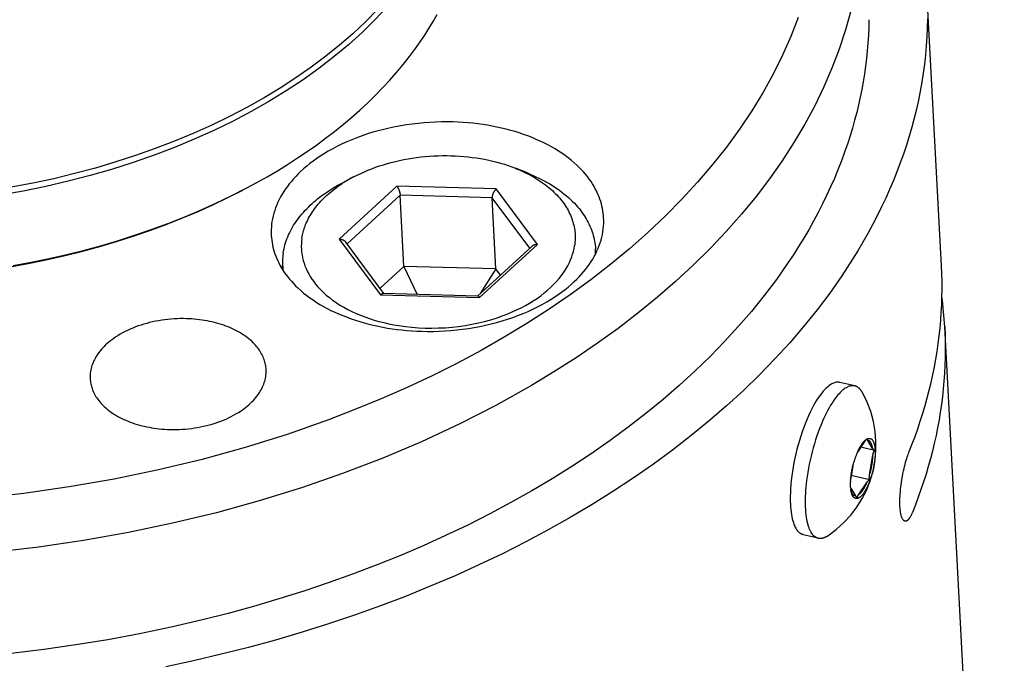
# Model space of a CAD drawing. Extents: x 0 to 1189, y 0 to 841.
# Tile 18 of 76: x 142 to 177, y 170 to 193. Entities that reach past the tile are written whole.
import ezdxf

# ---------------------------------------------------------------- set-up
doc = ezdxf.new("R2010")
doc.units = 0
doc.header["$LTSCALE"] = 65.395
doc.layers.add('connessioni_resistenze_BL7', color=7, linetype='CONTINUOUS')

# ---------------------------------------------------------------- blocks, each defined once
blk = doc.blocks.new('CONNESSIONI_RESISTENZE_BL7', base_point=(128.078, 185.895))
at = {"layer": 'connessioni_resistenze_BL7', "color": 2, "linetype": 'CONTINUOUS'}
for p, q in [((175.197, 184.003), (174.678, 193.798)), ((160.39, 187.323), (159.966, 187.491)), ((153.775, 186.973), (154.178, 187.185)), ((155.725, 186.852), (153.658, 184.962)), ((159.27, 186.752), (155.725, 186.852)), ((160.749, 184.762), (159.27, 186.752)), ((155.841, 186.533), (153.941, 184.795)), ((155.976, 183.986), (155.841, 186.533)), ((159.129, 186.44), (155.841, 186.533)), ((160.474, 184.631), (159.129, 186.44)), ((159.264, 183.894), (159.129, 186.44)), ((153.658, 184.962), (155.137, 182.972)), ((155.261, 183.018), (153.896, 184.856)), ((160.547, 184.698), (158.607, 182.924)), ((158.682, 182.872), (160.749, 184.762)), ((162.834, 184.441), (162.824, 184.613)), ((151.649, 183.85), (151.64, 184.022)), ((155.976, 183.986), (155.122, 183.205)), ((155.976, 183.986), (156.452, 182.985)), ((159.264, 183.894), (155.976, 183.986)), ((159.264, 183.894), (158.708, 183.016)), ((159.427, 183.674), (159.264, 183.894)), ((155.137, 182.972), (158.682, 182.872)), ((158.616, 182.924), (155.233, 183.019)), ((177.442, 141.559), (175.312, 181.826)), ((172.098, 179.713), (171.566, 179.841)), ((172.349, 179.507), (172.368, 179.475)), ((172.449, 177.727), (172.194, 177.35)), ((172.805, 177.41), (172.314, 177.528)), ((172.733, 177.483), (172.56, 177.764)), ((172.625, 176.53), (172.746, 177.247)), ((172.026, 176.842), (171.955, 176.422)), ((172.626, 176.354), (171.97, 176.512)), ((171.95, 176.06), (172.121, 175.784)), ((172.229, 175.818), (172.527, 176.258)), ((170.322, 175.644), (170.322, 175.64)), ((170.786, 174.268), (170.254, 174.397))]:
    blk.add_line(p, q, dxfattribs=at)
for points in [[(155.371, 193.253), (154.94, 192.794), (154.49, 192.354), (153.995, 191.907), (153.484, 191.48), (152.936, 191.058), (152.374, 190.657), (151.768, 190.256), (151.148, 189.877), (150.515, 189.518), (149.872, 189.18), (149.181, 188.843), (148.479, 188.528), (147.768, 188.234), (147.05, 187.961), (146.291, 187.696), (145.526, 187.453), (144.755, 187.231), (143.977, 187.03), (143.173, 186.843), (142.364, 186.678), (141.55, 186.534)], [(155.035, 193.167), (154.599, 192.724), (154.145, 192.298), (153.675, 191.89), (153.19, 191.499), (152.657, 191.1), (152.111, 190.719), (151.552, 190.357), (150.981, 190.013), (150.365, 189.667), (149.739, 189.34), (149.103, 189.032), (148.459, 188.742), (147.775, 188.457), (147.083, 188.192), (146.384, 187.945), (145.679, 187.716), (144.944, 187.498), (144.203, 187.299), (143.457, 187.119), (142.707, 186.957), (141.938, 186.811)], [(170.074, 192.875), (169.81, 192.196), (169.515, 191.53), (169.177, 190.852), (168.809, 190.19), (168.414, 189.544), (167.973, 188.886), (167.505, 188.246), (167.014, 187.625), (166.474, 186.994), (165.912, 186.383), (165.328, 185.792), (164.696, 185.195), (164.044, 184.618), (163.374, 184.063), (162.655, 183.505), (161.92, 182.969), (161.169, 182.455), (160.372, 181.942), (159.56, 181.451), (158.735, 180.983), (157.867, 180.519), (156.987, 180.079), (156.096, 179.66), (155.165, 179.251), (154.225, 178.865), (153.276, 178.501), (151.798, 177.983), (150.303, 177.515), (148.761, 177.089), (147.205, 176.713), (145.614, 176.383), (144.013, 176.103), (142.389, 175.871), (140.758, 175.689)], [(150.335, 186.777), (150.712, 186.979), (151.084, 187.189), (151.453, 187.405), (151.817, 187.629), (152.176, 187.86), (152.514, 188.088), (152.847, 188.322), (153.175, 188.563), (153.497, 188.811), (153.814, 189.066), (154.108, 189.315), (154.397, 189.57), (154.68, 189.832), (154.956, 190.101), (155.226, 190.377), (155.474, 190.644), (155.715, 190.917), (155.948, 191.197), (156.174, 191.483), (156.392, 191.775), (156.558, 192.01), (156.718, 192.249), (156.872, 192.491), (157.021, 192.738), (157.162, 192.988)], [(171.952, 193.119), (171.763, 192.439), (171.537, 191.749), (171.279, 191.071), (170.992, 190.404), (170.664, 189.726), (170.307, 189.062), (169.923, 188.413), (169.496, 187.754), (169.043, 187.111), (168.566, 186.486), (168.044, 185.85), (167.5, 185.234), (166.934, 184.637), (166.322, 184.033), (165.69, 183.449), (165.041, 182.885), (164.344, 182.318), (163.631, 181.771), (162.903, 181.245), (162.129, 180.719), (161.34, 180.214), (160.539, 179.731), (159.268, 179.019), (157.971, 178.356), (156.606, 177.72), (155.22, 177.133), (153.775, 176.578), (152.313, 176.072), (150.8, 175.603), (149.273, 175.183), (147.707, 174.805), (146.129, 174.475), (144.522, 174.189), (142.908, 173.952), (141.275, 173.762)], [(174.697, 192.831), (174.69, 192.508), (174.675, 192.184), (174.653, 191.861), (174.623, 191.538), (174.587, 191.216), (174.544, 190.892), (174.493, 190.569), (174.436, 190.247), (174.372, 189.926), (174.3, 189.603), (174.221, 189.281), (174.136, 188.961), (174.044, 188.642), (173.944, 188.321), (173.837, 188.001), (173.724, 187.683), (173.604, 187.368), (173.476, 187.049), (173.342, 186.733), (173.201, 186.419), (173.055, 186.108), (172.897, 185.789), (172.733, 185.472), (172.563, 185.159), (172.387, 184.849), (172.206, 184.543), (172.02, 184.239), (171.828, 183.94), (171.631, 183.643)], [(172.6, 192.8), (172.594, 192.523), (172.582, 192.246), (172.565, 191.969), (172.543, 191.693), (172.515, 191.415), (172.481, 191.138), (172.442, 190.861), (172.398, 190.586), (172.347, 190.308), (172.292, 190.032), (172.231, 189.756), (172.164, 189.482), (172.092, 189.205), (172.014, 188.93), (171.932, 188.656), (171.844, 188.384), (171.734, 188.067), (171.619, 187.752), (171.496, 187.44), (171.367, 187.13), (171.232, 186.823), (171.091, 186.519), (170.944, 186.217), (170.784, 185.906), (170.619, 185.597), (170.448, 185.293), (170.27, 184.991), (170.088, 184.693), (169.9, 184.398), (169.707, 184.107)], [(157.742, 189.145), (157.531, 189.148), (157.321, 189.147), (157.111, 189.142), (156.901, 189.131), (156.691, 189.116), (156.481, 189.096), (156.274, 189.072), (156.068, 189.043), (155.863, 189.01), (155.658, 188.972), (155.454, 188.929), (155.252, 188.881), (155.058, 188.831), (154.865, 188.776), (154.674, 188.717), (154.484, 188.653), (154.295, 188.584), (154.109, 188.51), (153.936, 188.437), (153.765, 188.359), (153.596, 188.276), (153.429, 188.189), (153.265, 188.097), (153.104, 188), (152.979, 187.92), (152.857, 187.837), (152.736, 187.751), (152.618, 187.661), (152.503, 187.568), (152.391, 187.472), (152.282, 187.372), (152.196, 187.289), (152.112, 187.203), (152.03, 187.114), (151.951, 187.024), (151.879, 186.935), (151.81, 186.844), (151.743, 186.752), (151.68, 186.657), (151.623, 186.564), (151.568, 186.47), (151.518, 186.374), (151.47, 186.276), (151.428, 186.18), (151.39, 186.083), (151.356, 185.985), (151.325, 185.885), (151.299, 185.787), (151.277, 185.688), (151.259, 185.589), (151.246, 185.489), (151.236, 185.389), (151.231, 185.29), (151.23, 185.191), (151.233, 185.091)], [(163.116, 185.72), (163.11, 185.804), (163.101, 185.888), (163.089, 185.972), (163.074, 186.055), (163.056, 186.138), (163.035, 186.221), (163.011, 186.303), (162.985, 186.384), (162.955, 186.466), (162.922, 186.547), (162.886, 186.626), (162.848, 186.705), (162.806, 186.785), (162.761, 186.863), (162.714, 186.94), (162.665, 187.016), (162.602, 187.105), (162.536, 187.192), (162.467, 187.277), (162.396, 187.36), (162.322, 187.441), (162.246, 187.519), (162.167, 187.595), (162.064, 187.689), (161.958, 187.779), (161.849, 187.865), (161.737, 187.948), (161.623, 188.028), (161.507, 188.104), (161.379, 188.183), (161.248, 188.259), (161.116, 188.331), (160.981, 188.399), (160.845, 188.464), (160.707, 188.525), (160.558, 188.588), (160.408, 188.646), (160.256, 188.701), (160.102, 188.753), (159.948, 188.801), (159.793, 188.846), (159.628, 188.889), (159.463, 188.929), (159.296, 188.966), (159.129, 188.999), (158.962, 189.028), (158.793, 189.054), (158.619, 189.078), (158.444, 189.098), (158.269, 189.115), (158.093, 189.128), (157.917, 189.138), (157.742, 189.145)], [(154.178, 187.185), (154.304, 187.249), (154.432, 187.31), (154.561, 187.368), (154.691, 187.423), (154.823, 187.475), (154.961, 187.526), (155.101, 187.574), (155.242, 187.619), (155.384, 187.661), (155.526, 187.7), (155.674, 187.737), (155.823, 187.771), (155.972, 187.802), (156.122, 187.829), (156.272, 187.854), (156.425, 187.876), (156.579, 187.895), (156.732, 187.911), (156.887, 187.923), (157.041, 187.933), (157.195, 187.94), (157.35, 187.943), (157.505, 187.944), (157.659, 187.941), (157.814, 187.935), (157.966, 187.927), (158.118, 187.915), (158.269, 187.9), (158.421, 187.882), (158.572, 187.861), (158.718, 187.838), (158.863, 187.811), (159.008, 187.781), (159.152, 187.748), (159.295, 187.712), (159.431, 187.674), (159.567, 187.633), (159.701, 187.589), (159.834, 187.542), (159.966, 187.491)], [(159.966, 187.491), (160.002, 187.477), (160.038, 187.462), (160.073, 187.448), (160.108, 187.433), (160.142, 187.418), (160.177, 187.402), (160.211, 187.387), (160.245, 187.371), (160.279, 187.355), (160.313, 187.339), (160.347, 187.322), (160.381, 187.305)], [(160.381, 187.305), (160.458, 187.266), (160.534, 187.225), (160.609, 187.182), (160.683, 187.139), (160.757, 187.093), (160.829, 187.046), (160.901, 186.998), (160.971, 186.948), (161.041, 186.896), (161.109, 186.843), (161.175, 186.789), (161.23, 186.741), (161.285, 186.693), (161.338, 186.643), (161.389, 186.592), (161.44, 186.54), (161.489, 186.487), (161.535, 186.435), (161.579, 186.383), (161.622, 186.329), (161.663, 186.274), (161.703, 186.219), (161.742, 186.162), (161.777, 186.107), (161.811, 186.051), (161.843, 185.994), (161.873, 185.936), (161.902, 185.877), (161.929, 185.818), (161.953, 185.76), (161.976, 185.701), (161.997, 185.642), (162.016, 185.582), (162.033, 185.521), (162.048, 185.46), (162.061, 185.4), (162.073, 185.339), (162.082, 185.278), (162.089, 185.217), (162.094, 185.155), (162.098, 185.094), (162.099, 185.032), (162.099, 184.97), (162.096, 184.908), (162.092, 184.847), (162.085, 184.785), (162.077, 184.724)], [(160.39, 187.323), (160.493, 187.281), (160.595, 187.237), (160.696, 187.191), (160.797, 187.143), (160.896, 187.094), (160.995, 187.042), (161.092, 186.988), (161.188, 186.932), (161.283, 186.874), (161.377, 186.814), (161.462, 186.756), (161.546, 186.696), (161.628, 186.635), (161.709, 186.571), (161.788, 186.506), (161.861, 186.442), (161.933, 186.376), (162.003, 186.309), (162.071, 186.239), (162.137, 186.168), (162.187, 186.11), (162.236, 186.052), (162.284, 185.992), (162.33, 185.93), (162.375, 185.868), (162.418, 185.805), (162.457, 185.743), (162.495, 185.681), (162.531, 185.617), (162.565, 185.553), (162.598, 185.487), (162.628, 185.421), (162.656, 185.356), (162.681, 185.291), (162.705, 185.224), (162.727, 185.158), (162.747, 185.09), (162.764, 185.022), (162.78, 184.955), (162.793, 184.887), (162.804, 184.819), (162.813, 184.751), (162.82, 184.682), (162.824, 184.613)], [(151.662, 184.475), (151.675, 184.546), (151.689, 184.618), (151.705, 184.689), (151.724, 184.759), (151.745, 184.829), (151.768, 184.901), (151.794, 184.971), (151.822, 185.041), (151.852, 185.11), (151.883, 185.178), (151.918, 185.249), (151.955, 185.318), (151.994, 185.386), (152.034, 185.453), (152.076, 185.519), (152.122, 185.587), (152.17, 185.654), (152.219, 185.72), (152.27, 185.784), (152.322, 185.847), (152.38, 185.914), (152.439, 185.979), (152.5, 186.043), (152.562, 186.106), (152.626, 186.167), (152.691, 186.227), (152.757, 186.286), (152.824, 186.343), (152.892, 186.399), (152.962, 186.454), (153.047, 186.519), (153.134, 186.582), (153.222, 186.643), (153.312, 186.702), (153.403, 186.76), (153.494, 186.816), (153.587, 186.87), (153.681, 186.922), (153.775, 186.973)], [(152.33, 184.999), (152.339, 185.053), (152.349, 185.107), (152.361, 185.16), (152.374, 185.213), (152.389, 185.266), (152.405, 185.319), (152.423, 185.372), (152.442, 185.425), (152.462, 185.477), (152.484, 185.529), (152.511, 185.589), (152.539, 185.648), (152.569, 185.706), (152.601, 185.764), (152.634, 185.821), (152.669, 185.877), (152.705, 185.932), (152.742, 185.986), (152.78, 186.039), (152.823, 186.096), (152.867, 186.152), (152.913, 186.207), (152.959, 186.26), (153.007, 186.313), (153.056, 186.365), (153.106, 186.415), (153.157, 186.465), (153.209, 186.514), (153.267, 186.565), (153.325, 186.616), (153.384, 186.665), (153.445, 186.714), (153.506, 186.761), (153.568, 186.807), (153.631, 186.852), (153.694, 186.896), (153.759, 186.939)], [(142.007, 184.016), (142.649, 184.135), (143.288, 184.267), (143.925, 184.412), (144.558, 184.57), (145.17, 184.737), (145.777, 184.916), (146.381, 185.109), (146.98, 185.314), (147.574, 185.534), (148.138, 185.756), (148.697, 185.992), (149.249, 186.24), (149.796, 186.502), (150.335, 186.777)], [(141.969, 183.98), (142.605, 184.098), (143.238, 184.228), (143.868, 184.372), (144.495, 184.529), (145.1, 184.693), (145.702, 184.871), (146.299, 185.062), (146.892, 185.265), (147.481, 185.482), (148.039, 185.703), (148.592, 185.936), (149.139, 186.182), (149.68, 186.441), (150.214, 186.713)], [(155.725, 186.852), (155.73, 186.844), (155.736, 186.836), (155.741, 186.828), (155.746, 186.82), (155.751, 186.812), (155.755, 186.804), (155.76, 186.796), (155.764, 186.788), (155.77, 186.776), (155.776, 186.765), (155.781, 186.753), (155.786, 186.742), (155.791, 186.73), (155.796, 186.718), (155.801, 186.706), (155.805, 186.694), (155.81, 186.681), (155.814, 186.668), (155.818, 186.656), (155.822, 186.643), (155.825, 186.63), (155.828, 186.617), (155.831, 186.607), (155.833, 186.598), (155.834, 186.589), (155.836, 186.58), (155.838, 186.57), (155.839, 186.561), (155.84, 186.552), (155.841, 186.542), (155.841, 186.533)], [(159.27, 186.752), (159.264, 186.745), (159.257, 186.739), (159.251, 186.732), (159.245, 186.726), (159.239, 186.719), (159.233, 186.712), (159.228, 186.705), (159.222, 186.698), (159.217, 186.69), (159.21, 186.681), (159.204, 186.671), (159.198, 186.662), (159.192, 186.652), (159.186, 186.642), (159.181, 186.632), (159.176, 186.622), (159.171, 186.611), (159.166, 186.602), (159.162, 186.592), (159.158, 186.583), (159.154, 186.573), (159.151, 186.563), (159.147, 186.553), (159.144, 186.543), (159.141, 186.533), (159.139, 186.523), (159.137, 186.516), (159.136, 186.51), (159.134, 186.503), (159.133, 186.496), (159.132, 186.489), (159.131, 186.482), (159.13, 186.475), (159.13, 186.468), (159.129, 186.461), (159.129, 186.454), (159.129, 186.447), (159.129, 186.44)], [(156.608, 181.667), (156.818, 181.663), (157.028, 181.664), (157.239, 181.67), (157.449, 181.68), (157.659, 181.696), (157.868, 181.715), (158.075, 181.74), (158.281, 181.768), (158.487, 181.802), (158.691, 181.84), (158.895, 181.883), (159.098, 181.93), (159.292, 181.981), (159.484, 182.035), (159.676, 182.095), (159.866, 182.159), (160.054, 182.228), (160.24, 182.301), (160.413, 182.375), (160.585, 182.453), (160.754, 182.536), (160.92, 182.623), (161.084, 182.715), (161.245, 182.812), (161.37, 182.892), (161.493, 182.975), (161.613, 183.061), (161.731, 183.15), (161.846, 183.243), (161.958, 183.339), (162.067, 183.439), (162.154, 183.523), (162.238, 183.609), (162.319, 183.697), (162.398, 183.788), (162.47, 183.876), (162.54, 183.967), (162.606, 184.06), (162.669, 184.155), (162.727, 184.247), (162.781, 184.342), (162.832, 184.438), (162.879, 184.536), (162.921, 184.631), (162.959, 184.729), (162.994, 184.827), (163.024, 184.927), (163.05, 185.024), (163.072, 185.123), (163.09, 185.223), (163.104, 185.323), (163.113, 185.422), (163.118, 185.521), (163.119, 185.621), (163.116, 185.72)], [(151.233, 185.091), (151.239, 185.007), (151.248, 184.923), (151.26, 184.84), (151.275, 184.757), (151.293, 184.673), (151.314, 184.591), (151.338, 184.509), (151.365, 184.428), (151.395, 184.346), (151.428, 184.265), (151.463, 184.185), (151.502, 184.107), (151.544, 184.027), (151.588, 183.948), (151.635, 183.871), (151.685, 183.796), (151.747, 183.706), (151.813, 183.619), (151.882, 183.534), (151.953, 183.451), (152.027, 183.371), (152.104, 183.292), (152.182, 183.216), (152.285, 183.123), (152.391, 183.033), (152.5, 182.946), (152.612, 182.863), (152.726, 182.784), (152.842, 182.707), (152.97, 182.628), (153.101, 182.553), (153.234, 182.481), (153.368, 182.413), (153.504, 182.348), (153.642, 182.286), (153.791, 182.224), (153.942, 182.165), (154.094, 182.11), (154.247, 182.059), (154.401, 182.011), (154.557, 181.966), (154.721, 181.922), (154.887, 181.882), (155.053, 181.846), (155.22, 181.813), (155.388, 181.783), (155.556, 181.757), (155.73, 181.733), (155.905, 181.713), (156.081, 181.697), (156.256, 181.683), (156.432, 181.673), (156.608, 181.667)], [(152.33, 184.999), (152.317, 184.899), (152.31, 184.798), (152.308, 184.697), (152.311, 184.596), (152.319, 184.495), (152.332, 184.396), (152.351, 184.296), (152.375, 184.197), (152.404, 184.099), (152.439, 184.001), (152.478, 183.905), (152.522, 183.81), (152.572, 183.715), (152.627, 183.622), (152.685, 183.531), (152.75, 183.44), (152.819, 183.351), (152.892, 183.265), (152.99, 183.159), (153.093, 183.058), (153.2, 182.961), (153.312, 182.869), (153.427, 182.781), (153.557, 182.691), (153.69, 182.605), (153.827, 182.524), (153.966, 182.449), (154.108, 182.378), (154.263, 182.306), (154.422, 182.239), (154.582, 182.178), (154.744, 182.121), (154.907, 182.069), (155.082, 182.019), (155.259, 181.974), (155.436, 181.934), (155.615, 181.899), (155.795, 181.868), (156.029, 181.835), (156.264, 181.81), (156.5, 181.793), (156.737, 181.782), (156.977, 181.779), (157.217, 181.784), (157.457, 181.795), (157.696, 181.815), (157.933, 181.841), (158.169, 181.875), (158.404, 181.916), (158.637, 181.964), (158.862, 182.018), (159.084, 182.08), (159.305, 182.149), (159.523, 182.225), (159.686, 182.288), (159.848, 182.356), (160.007, 182.428), (160.165, 182.505), (160.319, 182.587), (160.461, 182.668), (160.599, 182.753), (160.735, 182.843), (160.867, 182.937), (160.996, 183.037), (161.111, 183.132), (161.221, 183.231), (161.328, 183.335), (161.43, 183.443), (161.527, 183.556), (161.611, 183.663), (161.69, 183.773), (161.764, 183.888), (161.831, 184.005), (161.892, 184.126), (161.935, 184.223), (161.974, 184.322), (162.008, 184.423), (162.036, 184.522), (162.059, 184.623), (162.077, 184.724)], [(153.658, 184.962), (153.667, 184.961), (153.676, 184.961), (153.684, 184.96), (153.693, 184.959), (153.701, 184.958), (153.71, 184.957), (153.719, 184.955), (153.727, 184.953), (153.734, 184.952), (153.741, 184.95), (153.749, 184.948), (153.756, 184.946), (153.763, 184.944), (153.77, 184.942), (153.777, 184.939), (153.783, 184.937), (153.79, 184.934), (153.797, 184.931), (153.804, 184.928), (153.81, 184.925), (153.817, 184.921), (153.823, 184.918), (153.828, 184.915), (153.834, 184.911), (153.839, 184.908), (153.844, 184.905), (153.849, 184.901), (153.853, 184.898), (153.858, 184.894), (153.863, 184.89), (153.867, 184.886), (153.872, 184.882), (153.876, 184.878), (153.88, 184.874), (153.884, 184.87), (153.888, 184.865), (153.892, 184.861), (153.896, 184.856)], [(160.749, 184.762), (160.742, 184.762), (160.735, 184.762), (160.727, 184.762), (160.72, 184.761), (160.713, 184.761), (160.706, 184.76), (160.699, 184.76), (160.692, 184.759), (160.686, 184.758), (160.681, 184.757), (160.675, 184.756), (160.67, 184.755), (160.665, 184.754), (160.659, 184.753), (160.654, 184.752), (160.648, 184.75), (160.643, 184.749), (160.638, 184.747), (160.632, 184.746), (160.627, 184.744), (160.622, 184.742), (160.617, 184.74), (160.612, 184.738), (160.606, 184.736), (160.601, 184.734), (160.596, 184.731), (160.592, 184.729), (160.587, 184.726), (160.582, 184.724), (160.577, 184.721), (160.573, 184.718), (160.568, 184.715), (160.564, 184.712), (160.559, 184.708), (160.555, 184.705), (160.551, 184.702), (160.547, 184.698)], [(169.707, 184.107), (169.292, 183.516), (168.857, 182.94), (168.403, 182.378), (167.931, 181.831), (167.443, 181.299), (166.939, 180.781), (166.388, 180.247), (165.822, 179.73), (165.242, 179.229), (164.625, 178.724), (163.995, 178.236), (163.352, 177.764), (162.673, 177.292), (161.983, 176.837), (161.282, 176.399), (160.546, 175.962), (159.801, 175.543), (159.046, 175.141), (158.259, 174.743), (157.464, 174.363), (156.661, 174), (155.828, 173.644), (154.989, 173.305), (154.142, 172.984), (153.27, 172.672), (152.392, 172.377), (151.508, 172.099), (150.603, 171.834), (149.692, 171.585), (148.777, 171.353), (147.652, 171.092), (146.521, 170.856), (145.385, 170.645), (144.245, 170.458), (143.101, 170.295), (141.939, 170.155)], [(174.042, 177.37), (174.148, 177.64), (174.25, 177.911), (174.348, 178.184), (174.44, 178.459), (174.528, 178.735), (174.611, 179.013), (174.687, 179.287), (174.759, 179.562), (174.825, 179.838), (174.887, 180.115), (174.943, 180.393), (174.994, 180.672), (175.04, 180.948), (175.08, 181.225), (175.115, 181.503), (175.145, 181.781), (175.17, 182.059), (175.19, 182.338), (175.204, 182.616), (175.213, 182.893), (175.217, 183.171), (175.215, 183.448), (175.209, 183.726), (175.197, 184.003)], [(171.631, 183.643), (171.201, 183.029), (170.749, 182.43), (170.279, 181.845), (169.769, 181.253), (169.242, 180.677), (168.697, 180.118), (168.113, 179.552), (167.514, 179.004), (166.899, 178.472), (166.244, 177.937), (165.576, 177.42), (164.895, 176.92), (164.176, 176.419), (163.444, 175.937), (162.701, 175.472), (161.921, 175.01), (161.131, 174.565), (160.331, 174.139), (159.497, 173.718), (158.654, 173.315), (157.803, 172.929), (156.92, 172.552), (156.03, 172.193), (155.133, 171.852), (154.209, 171.522), (153.278, 171.209), (152.341, 170.915), (151.381, 170.633), (150.416, 170.37), (149.446, 170.124), (148.457, 169.893), (147.465, 169.68)], [(155.137, 182.972), (155.139, 182.974), (155.142, 182.976), (155.145, 182.979), (155.148, 182.981), (155.15, 182.983), (155.153, 182.986), (155.156, 182.988), (155.159, 182.99), (155.162, 182.992), (155.165, 182.994), (155.168, 182.996), (155.171, 182.998), (155.174, 183), (155.177, 183.002), (155.18, 183.004), (155.183, 183.006), (155.187, 183.007), (155.189, 183.008), (155.191, 183.009), (155.193, 183.01), (155.196, 183.011), (155.198, 183.012), (155.2, 183.013), (155.203, 183.014), (155.205, 183.015), (155.207, 183.015), (155.21, 183.016), (155.212, 183.017), (155.214, 183.017), (155.217, 183.018), (155.219, 183.018), (155.221, 183.018), (155.224, 183.019), (155.226, 183.019), (155.229, 183.019), (155.231, 183.019), (155.233, 183.019)], [(158.682, 182.872), (158.68, 182.874), (158.679, 182.876), (158.677, 182.879), (158.675, 182.881), (158.673, 182.883), (158.671, 182.885), (158.67, 182.887), (158.668, 182.89), (158.666, 182.892), (158.664, 182.894), (158.662, 182.896), (158.66, 182.898), (158.658, 182.9), (158.656, 182.902), (158.654, 182.904), (158.651, 182.906), (158.649, 182.908), (158.647, 182.91), (158.646, 182.911), (158.644, 182.912), (158.642, 182.913), (158.641, 182.914), (158.639, 182.915), (158.638, 182.916), (158.636, 182.917), (158.634, 182.918), (158.633, 182.919), (158.631, 182.92), (158.63, 182.92), (158.629, 182.921), (158.627, 182.921), (158.626, 182.922), (158.625, 182.922), (158.624, 182.923), (158.623, 182.923), (158.621, 182.923), (158.62, 182.923), (158.619, 182.924), (158.618, 182.924), (158.616, 182.924)], [(148.202, 182.116), (148.091, 182.117), (147.98, 182.117), (147.868, 182.114), (147.757, 182.108), (147.646, 182.1), (147.535, 182.09), (147.426, 182.077), (147.316, 182.062), (147.208, 182.044), (147.099, 182.024), (146.992, 182.001), (146.884, 181.976), (146.782, 181.949), (146.679, 181.92), (146.578, 181.889), (146.478, 181.855), (146.378, 181.819), (146.279, 181.78), (146.188, 181.741), (146.097, 181.699), (146.007, 181.655), (145.919, 181.609), (145.832, 181.561), (145.747, 181.509), (145.681, 181.467), (145.616, 181.423), (145.553, 181.377), (145.49, 181.33), (145.429, 181.281), (145.37, 181.23), (145.312, 181.177), (145.261, 181.128), (145.212, 181.077), (145.164, 181.024), (145.118, 180.97), (145.074, 180.914), (145.033, 180.857), (144.993, 180.798), (144.963, 180.749), (144.934, 180.699), (144.907, 180.648), (144.882, 180.597), (144.86, 180.546), (144.84, 180.495), (144.822, 180.442), (144.805, 180.39), (144.792, 180.338), (144.78, 180.286), (144.771, 180.233), (144.763, 180.18), (144.758, 180.127), (144.756, 180.075), (144.755, 180.022), (144.757, 179.97)], [(151.048, 180.302), (151.045, 180.347), (151.04, 180.391), (151.034, 180.436), (151.026, 180.479), (151.016, 180.524), (151.005, 180.567), (150.992, 180.611), (150.978, 180.654), (150.959, 180.704), (150.939, 180.754), (150.916, 180.802), (150.892, 180.85), (150.866, 180.897), (150.838, 180.943), (150.809, 180.988), (150.776, 181.036), (150.741, 181.082), (150.704, 181.127), (150.666, 181.171), (150.627, 181.213), (150.587, 181.255), (150.545, 181.295), (150.491, 181.345), (150.435, 181.392), (150.377, 181.438), (150.318, 181.482), (150.258, 181.524), (150.196, 181.565), (150.128, 181.606), (150.059, 181.646), (149.989, 181.684), (149.917, 181.721), (149.845, 181.755), (149.772, 181.788), (149.693, 181.821), (149.614, 181.852), (149.533, 181.881), (149.452, 181.908), (149.371, 181.933), (149.288, 181.957), (149.201, 181.98), (149.114, 182.001), (149.025, 182.021), (148.937, 182.038), (148.848, 182.054), (148.759, 182.068), (148.667, 182.08), (148.574, 182.091), (148.481, 182.1), (148.389, 182.107), (148.295, 182.112), (148.202, 182.116)], [(175.312, 181.826), (175.324, 181.549), (175.331, 181.272), (175.332, 180.994), (175.328, 180.717), (175.319, 180.439), (175.305, 180.162), (175.285, 179.883), (175.261, 179.604), (175.231, 179.326), (175.195, 179.049), (175.155, 178.772), (175.11, 178.496), (175.058, 178.217), (175.002, 177.938), (174.94, 177.661), (174.874, 177.385), (174.802, 177.11), (174.726, 176.837), (174.643, 176.559), (174.556, 176.282), (174.463, 176.008), (174.366, 175.734), (174.263, 175.463), (174.157, 175.193)], [(147.602, 178.156), (147.713, 178.155), (147.825, 178.155), (147.936, 178.158), (148.047, 178.164), (148.159, 178.172), (148.269, 178.182), (148.379, 178.195), (148.488, 178.21), (148.597, 178.228), (148.705, 178.248), (148.813, 178.271), (148.92, 178.296), (149.023, 178.323), (149.125, 178.352), (149.226, 178.383), (149.327, 178.417), (149.427, 178.453), (149.525, 178.492), (149.617, 178.531), (149.708, 178.573), (149.797, 178.617), (149.885, 178.663), (149.972, 178.711), (150.057, 178.763), (150.123, 178.805), (150.188, 178.849), (150.252, 178.894), (150.314, 178.942), (150.375, 178.991), (150.435, 179.042), (150.493, 179.095), (150.543, 179.144), (150.593, 179.195), (150.64, 179.248), (150.686, 179.302), (150.73, 179.358), (150.772, 179.415), (150.811, 179.474), (150.842, 179.523), (150.87, 179.573), (150.897, 179.624), (150.922, 179.675), (150.944, 179.726), (150.965, 179.777), (150.983, 179.83), (150.999, 179.882), (151.013, 179.934), (151.024, 179.986), (151.034, 180.039), (151.041, 180.092), (151.046, 180.145), (151.049, 180.197), (151.05, 180.25), (151.048, 180.302)], [(144.757, 179.97), (144.76, 179.925), (144.765, 179.881), (144.771, 179.836), (144.779, 179.792), (144.788, 179.748), (144.8, 179.705), (144.812, 179.661), (144.826, 179.618), (144.845, 179.568), (144.866, 179.518), (144.888, 179.47), (144.913, 179.422), (144.939, 179.375), (144.966, 179.329), (144.996, 179.284), (145.029, 179.236), (145.064, 179.19), (145.1, 179.145), (145.138, 179.101), (145.177, 179.059), (145.218, 179.017), (145.259, 178.977), (145.314, 178.927), (145.37, 178.88), (145.428, 178.834), (145.487, 178.79), (145.547, 178.748), (145.609, 178.707), (145.676, 178.666), (145.746, 178.626), (145.816, 178.588), (145.887, 178.551), (145.959, 178.517), (146.032, 178.484), (146.111, 178.451), (146.191, 178.42), (146.271, 178.391), (146.352, 178.364), (146.434, 178.339), (146.516, 178.315), (146.603, 178.292), (146.691, 178.271), (146.779, 178.251), (146.867, 178.234), (146.956, 178.218), (147.045, 178.204), (147.138, 178.192), (147.23, 178.181), (147.323, 178.172), (147.416, 178.165), (147.509, 178.16), (147.602, 178.156)], [(171.566, 179.841), (171.539, 179.846), (171.511, 179.849), (171.484, 179.849), (171.454, 179.848), (171.425, 179.843), (171.397, 179.837), (171.366, 179.828), (171.335, 179.816), (171.306, 179.803), (171.274, 179.787), (171.242, 179.768), (171.212, 179.749), (171.163, 179.713), (171.116, 179.674), (171.066, 179.627), (171.018, 179.579), (170.965, 179.52), (170.915, 179.459), (170.867, 179.397), (170.821, 179.332), (170.769, 179.256), (170.719, 179.177), (170.672, 179.098), (170.626, 179.017), (170.561, 178.895), (170.499, 178.77), (170.44, 178.643), (170.38, 178.504), (170.323, 178.364), (170.269, 178.222), (170.215, 178.071), (170.165, 177.919), (170.118, 177.767), (170.072, 177.609), (170.03, 177.45), (169.991, 177.291), (169.955, 177.131), (169.922, 176.971), (169.893, 176.81), (169.867, 176.653), (169.845, 176.496), (169.826, 176.338), (169.812, 176.189), (169.801, 176.04), (169.794, 175.891), (169.791, 175.789), (169.79, 175.687), (169.791, 175.584), (169.795, 175.482), (169.801, 175.392), (169.809, 175.302), (169.819, 175.213), (169.832, 175.124), (169.846, 175.045), (169.863, 174.967), (169.881, 174.897), (169.902, 174.827), (169.923, 174.766), (169.948, 174.705), (169.965, 174.67), (169.983, 174.636), (170.003, 174.602)], [(172.098, 179.713), (172.067, 179.718), (172.035, 179.721), (172.002, 179.721), (171.969, 179.717), (171.934, 179.71), (171.899, 179.7), (171.864, 179.687), (171.831, 179.672), (171.793, 179.651), (171.756, 179.629), (171.72, 179.604), (171.686, 179.578), (171.646, 179.544), (171.608, 179.51), (171.571, 179.473), (171.536, 179.436), (171.496, 179.391), (171.457, 179.345), (171.42, 179.297), (171.384, 179.249), (171.332, 179.175), (171.282, 179.099), (171.234, 179.021), (171.183, 178.934), (171.134, 178.846), (171.087, 178.756), (171.038, 178.658), (170.992, 178.559), (170.947, 178.459), (170.891, 178.327), (170.838, 178.194), (170.788, 178.06), (170.741, 177.925), (170.696, 177.789), (170.651, 177.645), (170.61, 177.5), (170.57, 177.355), (170.534, 177.209), (170.5, 177.062), (170.469, 176.916), (170.44, 176.77), (170.415, 176.623), (170.392, 176.476), (170.372, 176.329), (170.359, 176.215), (170.347, 176.101), (170.338, 175.987), (170.33, 175.873), (170.325, 175.758), (170.322, 175.644)], [(172.349, 179.507), (172.343, 179.517), (172.337, 179.527), (172.33, 179.537), (172.323, 179.546), (172.316, 179.556), (172.309, 179.565), (172.302, 179.574), (172.294, 179.584), (172.288, 179.591), (172.282, 179.598), (172.275, 179.605), (172.269, 179.612), (172.262, 179.618), (172.255, 179.625), (172.248, 179.631), (172.241, 179.637), (172.234, 179.643), (172.227, 179.649), (172.22, 179.654), (172.213, 179.659), (172.206, 179.664), (172.198, 179.669), (172.191, 179.674), (172.183, 179.678), (172.176, 179.683), (172.168, 179.687), (172.161, 179.69), (172.153, 179.694), (172.145, 179.697), (172.138, 179.7), (172.13, 179.703), (172.122, 179.706), (172.114, 179.708), (172.106, 179.711), (172.098, 179.713)], [(172.524, 177.807), (172.52, 177.805), (172.517, 177.802), (172.514, 177.8), (172.51, 177.797), (172.507, 177.794), (172.504, 177.791), (172.501, 177.789), (172.498, 177.785), (172.494, 177.782), (172.491, 177.779), (172.487, 177.775), (172.484, 177.772), (172.481, 177.768), (172.478, 177.765), (172.475, 177.761), (172.472, 177.757), (172.469, 177.754), (172.466, 177.75), (172.463, 177.746), (172.46, 177.742), (172.457, 177.739), (172.454, 177.735), (172.451, 177.731), (172.449, 177.727)], [(172.456, 177.761), (172.459, 177.764), (172.462, 177.767), (172.466, 177.77), (172.469, 177.773), (172.472, 177.775), (172.476, 177.778), (172.479, 177.781), (172.482, 177.783), (172.485, 177.786), (172.489, 177.789), (172.492, 177.791), (172.495, 177.794), (172.499, 177.796), (172.502, 177.798), (172.506, 177.801), (172.509, 177.803)], [(172.509, 177.803), (172.512, 177.805), (172.514, 177.806), (172.516, 177.808), (172.519, 177.809), (172.521, 177.811), (172.524, 177.812), (172.526, 177.814), (172.528, 177.815), (172.531, 177.816), (172.533, 177.817), (172.536, 177.819), (172.538, 177.82), (172.54, 177.821), (172.543, 177.822), (172.545, 177.823), (172.548, 177.825)], [(172.549, 177.823), (172.547, 177.822), (172.545, 177.821), (172.544, 177.82), (172.542, 177.819), (172.54, 177.818), (172.538, 177.817), (172.536, 177.816), (172.534, 177.815), (172.533, 177.813), (172.531, 177.812), (172.529, 177.811), (172.527, 177.81), (172.525, 177.808), (172.524, 177.807)], [(172.546, 177.791), (172.546, 177.792), (172.546, 177.792), (172.545, 177.793), (172.545, 177.794), (172.545, 177.795), (172.544, 177.796), (172.544, 177.797), (172.544, 177.798), (172.544, 177.798), (172.544, 177.799), (172.544, 177.8), (172.543, 177.801), (172.543, 177.802), (172.543, 177.803), (172.543, 177.804), (172.543, 177.805), (172.543, 177.806), (172.543, 177.806), (172.543, 177.807), (172.543, 177.808), (172.543, 177.809), (172.543, 177.81), (172.543, 177.81), (172.543, 177.811), (172.543, 177.812), (172.543, 177.813), (172.544, 177.813), (172.544, 177.814), (172.544, 177.815), (172.544, 177.815), (172.544, 177.816), (172.545, 177.817), (172.545, 177.817), (172.545, 177.818), (172.545, 177.818), (172.546, 177.819), (172.546, 177.82), (172.546, 177.82), (172.547, 177.821), (172.547, 177.821), (172.548, 177.822), (172.548, 177.822), (172.549, 177.823)], [(172.56, 177.764), (172.559, 177.765), (172.557, 177.767), (172.556, 177.769), (172.555, 177.771), (172.555, 177.772), (172.554, 177.773), (172.553, 177.774), (172.553, 177.776), (172.552, 177.777), (172.552, 177.778), (172.551, 177.779), (172.55, 177.78), (172.55, 177.782), (172.549, 177.783), (172.549, 177.784), (172.548, 177.786), (172.548, 177.787), (172.547, 177.788), (172.547, 177.789), (172.546, 177.791)], [(172.56, 177.829), (172.564, 177.831), (172.568, 177.832), (172.573, 177.834), (172.577, 177.835), (172.581, 177.836), (172.586, 177.837), (172.59, 177.838), (172.595, 177.839), (172.599, 177.839), (172.604, 177.84), (172.608, 177.84), (172.613, 177.84), (172.617, 177.84), (172.621, 177.84), (172.625, 177.84), (172.629, 177.839), (172.634, 177.839), (172.638, 177.838), (172.642, 177.837), (172.646, 177.836), (172.65, 177.835), (172.654, 177.834), (172.658, 177.833), (172.662, 177.831), (172.666, 177.829), (172.67, 177.828), (172.674, 177.826), (172.677, 177.824), (172.681, 177.821), (172.685, 177.819), (172.689, 177.817), (172.692, 177.814), (172.696, 177.811), (172.699, 177.809), (172.702, 177.806), (172.706, 177.803), (172.709, 177.799), (172.713, 177.796), (172.716, 177.792), (172.72, 177.788), (172.723, 177.784), (172.726, 177.78), (172.729, 177.776), (172.732, 177.772), (172.735, 177.768), (172.738, 177.764), (172.741, 177.76), (172.744, 177.756)], [(172.173, 177.301), (172.183, 177.324), (172.192, 177.346), (172.202, 177.369), (172.213, 177.391), (172.223, 177.414), (172.234, 177.436), (172.245, 177.458), (172.256, 177.48), (172.268, 177.502), (172.28, 177.523), (172.292, 177.545), (172.302, 177.562), (172.312, 177.578), (172.323, 177.595), (172.333, 177.611), (172.344, 177.627), (172.356, 177.643), (172.364, 177.655), (172.373, 177.667), (172.382, 177.679), (172.391, 177.69), (172.4, 177.702), (172.41, 177.713), (172.419, 177.724)], [(172.449, 177.727), (172.444, 177.723), (172.439, 177.72), (172.434, 177.716), (172.429, 177.712), (172.425, 177.709), (172.42, 177.705), (172.415, 177.701), (172.411, 177.697), (172.406, 177.693), (172.402, 177.688), (172.397, 177.684), (172.393, 177.68), (172.388, 177.674), (172.382, 177.669), (172.377, 177.663), (172.371, 177.657), (172.366, 177.652), (172.361, 177.646), (172.356, 177.64), (172.351, 177.634), (172.346, 177.628), (172.341, 177.622), (172.336, 177.615)], [(172.419, 177.724), (172.422, 177.727), (172.425, 177.73), (172.429, 177.734), (172.431, 177.737), (172.434, 177.74), (172.437, 177.743), (172.44, 177.746), (172.443, 177.749), (172.446, 177.752), (172.449, 177.755), (172.453, 177.758), (172.456, 177.761)], [(172.733, 177.483), (172.732, 177.495), (172.73, 177.507), (172.728, 177.518), (172.725, 177.53), (172.723, 177.542), (172.72, 177.553), (172.717, 177.565), (172.714, 177.576), (172.711, 177.588), (172.708, 177.599), (172.705, 177.607), (172.703, 177.614), (172.7, 177.622), (172.697, 177.629), (172.694, 177.637), (172.691, 177.644), (172.688, 177.651), (172.684, 177.658), (172.681, 177.666), (172.677, 177.673), (172.673, 177.679), (172.669, 177.686), (172.666, 177.692), (172.662, 177.697), (172.658, 177.703), (172.654, 177.708), (172.65, 177.713), (172.646, 177.718), (172.642, 177.723), (172.637, 177.727), (172.633, 177.731), (172.629, 177.735), (172.624, 177.738), (172.619, 177.742), (172.615, 177.745), (172.61, 177.748), (172.605, 177.75), (172.601, 177.753), (172.596, 177.755), (172.59, 177.757), (172.585, 177.759), (172.58, 177.76), (172.575, 177.761), (172.57, 177.762), (172.565, 177.763), (172.56, 177.764)], [(172.744, 177.756), (172.753, 177.74), (172.761, 177.723), (172.769, 177.707), (172.776, 177.69), (172.782, 177.672), (172.787, 177.655), (172.794, 177.633), (172.799, 177.61), (172.804, 177.588), (172.809, 177.565), (172.812, 177.543), (172.816, 177.52), (172.819, 177.487), (172.823, 177.455), (172.825, 177.422), (172.826, 177.389), (172.827, 177.356), (172.828, 177.319), (172.827, 177.281), (172.826, 177.244), (172.824, 177.206), (172.822, 177.169), (172.818, 177.118), (172.813, 177.068), (172.807, 177.017), (172.8, 176.967), (172.792, 176.914), (172.783, 176.861), (172.773, 176.809), (172.762, 176.757), (172.75, 176.704), (172.738, 176.652), (172.725, 176.6), (172.71, 176.549), (172.695, 176.497), (172.679, 176.446), (172.663, 176.395), (172.645, 176.345)], [(172.805, 177.41), (172.801, 177.412), (172.797, 177.415), (172.794, 177.418), (172.79, 177.42), (172.786, 177.423), (172.783, 177.426), (172.779, 177.429), (172.776, 177.432), (172.773, 177.435), (172.77, 177.438), (172.767, 177.441), (172.764, 177.444), (172.761, 177.447), (172.759, 177.45), (172.756, 177.453), (172.753, 177.456), (172.75, 177.459), (172.748, 177.463), (172.745, 177.466), (172.743, 177.469), (172.74, 177.473), (172.738, 177.476), (172.736, 177.48), (172.733, 177.483)], [(172.625, 176.53), (172.636, 176.566), (172.646, 176.603), (172.656, 176.639), (172.665, 176.676), (172.674, 176.712), (172.682, 176.749), (172.69, 176.786), (172.697, 176.823), (172.704, 176.86), (172.711, 176.897), (172.717, 176.933), (172.722, 176.969), (172.727, 177.005), (172.731, 177.041), (172.735, 177.078), (172.738, 177.106), (172.74, 177.134), (172.742, 177.162), (172.744, 177.191), (172.745, 177.219), (172.746, 177.247)], [(172.746, 177.247), (172.747, 177.254), (172.748, 177.262), (172.75, 177.269), (172.751, 177.276), (172.753, 177.283), (172.754, 177.29), (172.756, 177.297), (172.758, 177.305), (172.76, 177.312), (172.762, 177.319), (172.764, 177.326), (172.766, 177.333), (172.768, 177.338), (172.77, 177.344), (172.773, 177.35), (172.775, 177.356), (172.777, 177.362), (172.78, 177.367), (172.782, 177.373), (172.785, 177.377), (172.787, 177.381), (172.789, 177.386), (172.791, 177.39), (172.794, 177.394), (172.796, 177.398), (172.799, 177.402), (172.802, 177.406), (172.805, 177.41)], [(173.895, 174.879), (173.886, 174.881), (173.878, 174.884), (173.87, 174.887), (173.862, 174.892), (173.854, 174.897), (173.846, 174.903), (173.835, 174.914), (173.824, 174.927), (173.813, 174.942), (173.803, 174.958), (173.793, 174.979), (173.783, 175), (173.775, 175.022), (173.767, 175.044), (173.759, 175.073), (173.751, 175.101), (173.745, 175.13), (173.739, 175.159), (173.731, 175.206), (173.725, 175.254), (173.72, 175.301), (173.715, 175.356), (173.712, 175.41), (173.71, 175.465), (173.709, 175.527), (173.709, 175.588), (173.71, 175.649), (173.712, 175.715), (173.715, 175.781), (173.72, 175.847), (173.726, 175.931), (173.734, 176.015), (173.743, 176.098), (173.754, 176.182), (173.765, 176.266), (173.782, 176.37), (173.8, 176.475), (173.819, 176.579), (173.841, 176.683), (173.858, 176.759), (173.876, 176.835), (173.895, 176.911), (173.915, 176.986), (173.936, 177.061), (173.953, 177.117), (173.97, 177.171), (173.988, 177.226), (174.005, 177.274), (174.023, 177.322), (174.042, 177.37)], [(171.947, 176.316), (171.949, 176.351), (171.952, 176.385), (171.955, 176.419), (171.958, 176.454), (171.962, 176.488), (171.966, 176.522), (171.971, 176.556), (171.976, 176.59), (171.982, 176.624), (171.988, 176.658), (171.995, 176.698), (172.003, 176.738), (172.011, 176.777), (172.02, 176.817), (172.029, 176.856), (172.039, 176.895), (172.049, 176.934), (172.06, 176.973), (172.071, 177.012)], [(172.626, 176.354), (172.625, 176.359), (172.624, 176.364), (172.622, 176.369), (172.621, 176.374), (172.62, 176.379), (172.619, 176.384), (172.619, 176.39), (172.618, 176.395), (172.618, 176.4), (172.617, 176.405), (172.617, 176.411), (172.616, 176.416), (172.616, 176.421), (172.616, 176.426), (172.616, 176.432), (172.616, 176.437), (172.616, 176.442), (172.616, 176.45), (172.617, 176.458), (172.617, 176.466), (172.618, 176.474), (172.618, 176.482), (172.619, 176.49), (172.62, 176.498), (172.621, 176.506), (172.622, 176.514), (172.624, 176.522), (172.625, 176.53)], [(171.948, 176.089), (171.947, 176.104), (171.946, 176.119), (171.945, 176.134), (171.945, 176.148), (171.944, 176.162), (171.944, 176.176), (171.944, 176.191), (171.944, 176.205), (171.944, 176.219), (171.944, 176.233), (171.944, 176.248), (171.945, 176.262), (171.945, 176.276)], [(172.056, 175.81), (172.052, 175.814), (172.048, 175.817), (172.044, 175.82), (172.04, 175.824), (172.037, 175.828), (172.033, 175.832), (172.03, 175.836), (172.027, 175.84), (172.024, 175.844), (172.02, 175.848), (172.017, 175.852), (172.015, 175.857), (172.012, 175.861), (172.009, 175.865), (172.006, 175.87), (172.004, 175.875), (172.001, 175.879), (171.999, 175.884), (171.997, 175.888), (171.994, 175.893), (171.991, 175.901), (171.988, 175.908), (171.985, 175.916), (171.982, 175.923), (171.979, 175.931), (171.976, 175.939), (171.974, 175.947), (171.971, 175.954), (171.968, 175.963), (171.966, 175.972), (171.964, 175.982), (171.961, 175.991), (171.959, 176), (171.957, 176.009), (171.955, 176.018), (171.953, 176.028)], [(172.028, 175.771), (172.024, 175.777), (172.02, 175.784), (172.016, 175.791), (172.013, 175.798), (172.009, 175.805), (172.006, 175.812), (172.003, 175.819), (172, 175.826), (171.997, 175.833), (171.995, 175.841), (171.992, 175.848), (171.989, 175.855), (171.987, 175.863), (171.985, 175.87), (171.982, 175.878), (171.979, 175.888), (171.976, 175.899), (171.974, 175.911), (171.971, 175.922), (171.969, 175.933), (171.966, 175.944), (171.964, 175.955), (171.962, 175.966), (171.96, 175.977), (171.959, 175.988), (171.957, 176), (171.955, 176.011), (171.954, 176.022)], [(172.645, 176.345), (172.632, 176.311), (172.62, 176.277), (172.606, 176.244), (172.592, 176.21), (172.578, 176.177), (172.563, 176.144), (172.548, 176.111), (172.532, 176.079), (172.52, 176.056), (172.508, 176.033), (172.496, 176.011), (172.483, 175.988), (172.47, 175.966), (172.458, 175.947), (172.446, 175.927), (172.433, 175.908), (172.42, 175.889), (172.407, 175.87), (172.395, 175.854), (172.382, 175.838), (172.37, 175.823), (172.357, 175.807), (172.343, 175.793), (172.333, 175.782), (172.323, 175.773), (172.313, 175.763), (172.302, 175.753), (172.292, 175.744), (172.28, 175.735), (172.273, 175.73), (172.265, 175.725), (172.257, 175.719), (172.249, 175.715), (172.241, 175.71), (172.233, 175.706), (172.224, 175.702), (172.216, 175.698), (172.207, 175.695), (172.198, 175.692), (172.189, 175.69), (172.18, 175.688), (172.171, 175.687), (172.162, 175.686)], [(172.527, 176.258), (172.517, 176.236), (172.508, 176.215), (172.498, 176.194), (172.488, 176.172), (172.478, 176.151), (172.467, 176.131), (172.456, 176.11), (172.446, 176.092), (172.436, 176.073), (172.426, 176.055), (172.415, 176.038), (172.405, 176.02), (172.393, 176.002), (172.382, 175.985), (172.373, 175.972), (172.364, 175.96), (172.355, 175.947), (172.346, 175.935), (172.336, 175.923), (172.327, 175.911), (172.317, 175.899), (172.306, 175.888), (172.299, 175.88), (172.291, 175.872), (172.283, 175.864), (172.275, 175.856), (172.267, 175.849), (172.258, 175.841), (172.25, 175.834), (172.241, 175.828), (172.232, 175.821)], [(172.527, 176.258), (172.53, 176.262), (172.533, 176.266), (172.536, 176.271), (172.539, 176.275), (172.542, 176.28), (172.546, 176.284), (172.549, 176.287), (172.552, 176.291), (172.555, 176.295), (172.558, 176.298), (172.561, 176.301), (172.564, 176.305), (172.567, 176.308), (172.571, 176.312), (172.574, 176.315), (172.577, 176.318), (172.581, 176.321), (172.584, 176.324), (172.588, 176.327), (172.592, 176.33), (172.595, 176.333), (172.599, 176.336), (172.603, 176.339), (172.606, 176.341), (172.61, 176.344), (172.614, 176.347), (172.618, 176.349), (172.622, 176.351), (172.626, 176.354)], [(172.055, 175.735), (172.053, 175.736), (172.052, 175.738), (172.051, 175.739), (172.049, 175.741), (172.048, 175.743), (172.046, 175.745), (172.045, 175.747), (172.043, 175.749), (172.041, 175.751), (172.04, 175.753), (172.038, 175.755), (172.037, 175.757), (172.035, 175.76), (172.034, 175.762), (172.032, 175.764), (172.031, 175.766), (172.029, 175.768), (172.028, 175.771)], [(172.162, 175.686), (172.159, 175.686), (172.156, 175.686), (172.152, 175.686), (172.149, 175.686), (172.146, 175.687), (172.143, 175.687), (172.139, 175.687), (172.136, 175.688), (172.133, 175.688), (172.13, 175.689), (172.126, 175.69), (172.123, 175.691), (172.12, 175.691), (172.117, 175.692), (172.114, 175.693), (172.111, 175.695), (172.108, 175.696), (172.105, 175.697), (172.102, 175.699), (172.099, 175.7), (172.096, 175.702), (172.093, 175.703), (172.09, 175.705), (172.088, 175.707), (172.085, 175.708), (172.082, 175.71), (172.079, 175.712), (172.077, 175.714), (172.074, 175.716), (172.072, 175.718), (172.069, 175.721), (172.067, 175.723), (172.064, 175.725), (172.062, 175.727), (172.059, 175.73), (172.057, 175.732), (172.055, 175.735)], [(172.121, 175.784), (172.119, 175.785), (172.117, 175.785), (172.114, 175.785), (172.112, 175.785), (172.11, 175.786), (172.108, 175.786), (172.106, 175.787), (172.104, 175.787), (172.102, 175.787), (172.1, 175.788), (172.098, 175.789), (172.096, 175.789), (172.094, 175.79), (172.092, 175.791), (172.09, 175.791), (172.087, 175.792), (172.085, 175.793), (172.083, 175.794), (172.081, 175.795), (172.079, 175.796), (172.078, 175.796), (172.076, 175.797), (172.074, 175.798), (172.072, 175.8), (172.07, 175.801), (172.068, 175.802)], [(172.121, 175.784), (172.123, 175.781), (172.125, 175.777), (172.128, 175.774), (172.13, 175.77), (172.133, 175.767), (172.135, 175.764), (172.138, 175.76), (172.141, 175.757), (172.144, 175.754), (172.146, 175.751), (172.149, 175.747), (172.152, 175.744), (172.155, 175.741), (172.159, 175.738), (172.162, 175.735), (172.165, 175.732), (172.168, 175.729), (172.171, 175.727), (172.175, 175.724), (172.178, 175.721), (172.182, 175.718), (172.185, 175.716), (172.188, 175.713), (172.192, 175.711)], [(172.192, 175.711), (172.192, 175.713), (172.192, 175.716), (172.191, 175.719), (172.191, 175.721), (172.191, 175.724), (172.192, 175.726), (172.192, 175.729), (172.192, 175.732), (172.192, 175.734), (172.193, 175.737), (172.193, 175.739), (172.194, 175.742), (172.194, 175.744), (172.195, 175.747), (172.196, 175.75), (172.197, 175.752), (172.197, 175.755), (172.198, 175.757), (172.199, 175.76), (172.2, 175.762), (172.201, 175.765), (172.202, 175.767), (172.203, 175.771), (172.205, 175.775), (172.207, 175.779), (172.209, 175.782), (172.211, 175.786), (172.212, 175.79), (172.214, 175.793), (172.216, 175.797), (172.218, 175.8), (172.221, 175.804), (172.223, 175.807), (172.225, 175.811), (172.227, 175.814), (172.229, 175.818)], [(170.322, 175.64), (170.322, 175.587), (170.322, 175.534), (170.323, 175.482), (170.324, 175.429), (170.326, 175.376), (170.329, 175.324), (170.332, 175.271), (170.336, 175.225), (170.34, 175.178), (170.345, 175.132), (170.35, 175.086), (170.357, 175.04), (170.364, 174.994), (170.371, 174.948), (170.378, 174.914), (170.385, 174.881), (170.392, 174.847), (170.4, 174.813), (170.409, 174.78), (170.419, 174.746), (170.429, 174.713), (170.44, 174.68), (170.448, 174.656), (170.457, 174.633), (170.466, 174.609), (170.476, 174.586), (170.487, 174.563), (170.498, 174.54), (170.509, 174.518), (170.522, 174.496), (170.534, 174.474)], [(174.157, 175.193), (174.15, 175.177), (174.144, 175.161), (174.137, 175.146), (174.13, 175.13), (174.123, 175.114), (174.115, 175.099), (174.107, 175.083), (174.099, 175.068), (174.091, 175.053), (174.085, 175.042), (174.078, 175.03), (174.072, 175.019), (174.065, 175.008), (174.058, 174.997), (174.051, 174.988), (174.045, 174.979), (174.038, 174.969), (174.031, 174.961), (174.024, 174.952), (174.019, 174.946), (174.014, 174.94), (174.008, 174.934), (174.002, 174.928), (173.997, 174.922), (173.991, 174.917), (173.986, 174.913), (173.98, 174.908), (173.975, 174.904), (173.969, 174.9), (173.964, 174.897), (173.958, 174.893), (173.953, 174.891), (173.949, 174.889), (173.944, 174.887), (173.94, 174.885), (173.935, 174.883), (173.93, 174.882), (173.926, 174.881), (173.921, 174.88), (173.917, 174.879), (173.912, 174.879), (173.908, 174.879), (173.903, 174.879), (173.899, 174.879), (173.895, 174.879)], [(170.254, 174.397), (170.246, 174.399), (170.238, 174.401), (170.23, 174.403), (170.222, 174.406), (170.215, 174.409), (170.207, 174.412), (170.199, 174.415), (170.192, 174.419), (170.184, 174.423), (170.176, 174.427), (170.169, 174.431), (170.161, 174.435), (170.154, 174.44), (170.146, 174.445), (170.139, 174.45), (170.132, 174.455), (170.125, 174.46), (170.119, 174.466), (170.111, 174.472), (170.104, 174.478), (170.097, 174.485), (170.09, 174.491), (170.084, 174.498), (170.077, 174.505), (170.07, 174.512), (170.064, 174.519), (170.058, 174.526), (170.05, 174.535), (170.043, 174.544), (170.036, 174.553), (170.029, 174.563), (170.022, 174.573), (170.016, 174.582), (170.009, 174.592), (170.003, 174.602)], [(170.786, 174.268), (170.778, 174.271), (170.77, 174.273), (170.762, 174.275), (170.754, 174.278), (170.746, 174.281), (170.738, 174.284), (170.731, 174.287), (170.723, 174.291), (170.716, 174.295), (170.708, 174.299), (170.7, 174.303), (170.693, 174.307), (170.685, 174.312), (170.678, 174.317), (170.671, 174.322), (170.664, 174.327), (170.657, 174.332), (170.65, 174.338), (170.643, 174.344), (170.636, 174.35), (170.629, 174.356), (170.622, 174.363), (170.615, 174.37), (170.609, 174.376), (170.602, 174.383), (170.596, 174.39), (170.59, 174.398), (170.582, 174.407), (170.575, 174.416), (170.568, 174.425), (170.561, 174.435), (170.554, 174.444), (170.547, 174.454), (170.541, 174.464), (170.534, 174.474)], [(171.135, 174.357), (171.125, 174.351), (171.115, 174.344), (171.105, 174.338), (171.095, 174.332), (171.085, 174.326), (171.074, 174.32), (171.064, 174.315), (171.053, 174.309), (171.042, 174.304), (171.033, 174.3), (171.023, 174.296), (171.013, 174.292), (171.003, 174.288), (170.994, 174.284), (170.984, 174.281), (170.973, 174.277), (170.963, 174.274), (170.953, 174.272), (170.944, 174.269), (170.934, 174.267), (170.925, 174.266), (170.915, 174.264), (170.906, 174.263), (170.896, 174.262), (170.887, 174.261), (170.877, 174.26), (170.867, 174.26), (170.858, 174.26), (170.849, 174.26), (170.84, 174.26), (170.831, 174.261), (170.822, 174.262), (170.813, 174.263), (170.804, 174.265), (170.795, 174.266), (170.786, 174.268)]]:
    blk.add_lwpolyline(points, dxfattribs=at)
for centre, radius, start, end in [((156.384, 182.928), 4.794, 122.8269, 123.212), ((156.539, 182.684), 5.083, 117.6719, 122.7996), ((153.876, 184.138), 2.239, 171.354, 182.9806), ((160.615, 184.497), 2.212, 358.1802, 3.0254), ((153.849, 184.139), 2.212, 183.0327, 187.8726), ((160.687, 181.052), 14.645, 3.0312, 7.2578), ((168.968, 177.587), 3.889, 303.8578, 29.0423), ((172.634, 177.631), 0.211, 110.426, 113.925), ((175.055, 176.13), 3.112, 161.8998, 162.6909), ((174.951, 176.164), 3.002, 160.1858, 161.9024), ((174.792, 176.22), 2.833, 159.2984, 160.1743), ((174.687, 176.26), 2.72, 158.3986, 159.299), ((174.572, 176.306), 2.598, 157.4693, 158.3989), ((175.119, 176.11), 3.178, 162.6906, 163.503), ((174.196, 176.197), 2.252, 176.971, 177.9917), ((173.253, 176.177), 1.308, 183.8458, 186.7932), ((172.14, 175.918), 0.137, 231.9374, 238.2396)]:
    blk.add_arc(centre, radius, start, end, dxfattribs=at)

msp = doc.modelspace()

# ---------------------------------------------------------------- block references
at = {"layer": 'connessioni_resistenze_BL7'}
msp.add_blockref('CONNESSIONI_RESISTENZE_BL7', (128.078, 185.895), dxfattribs=at)

doc.saveas('drawing.dxf')
